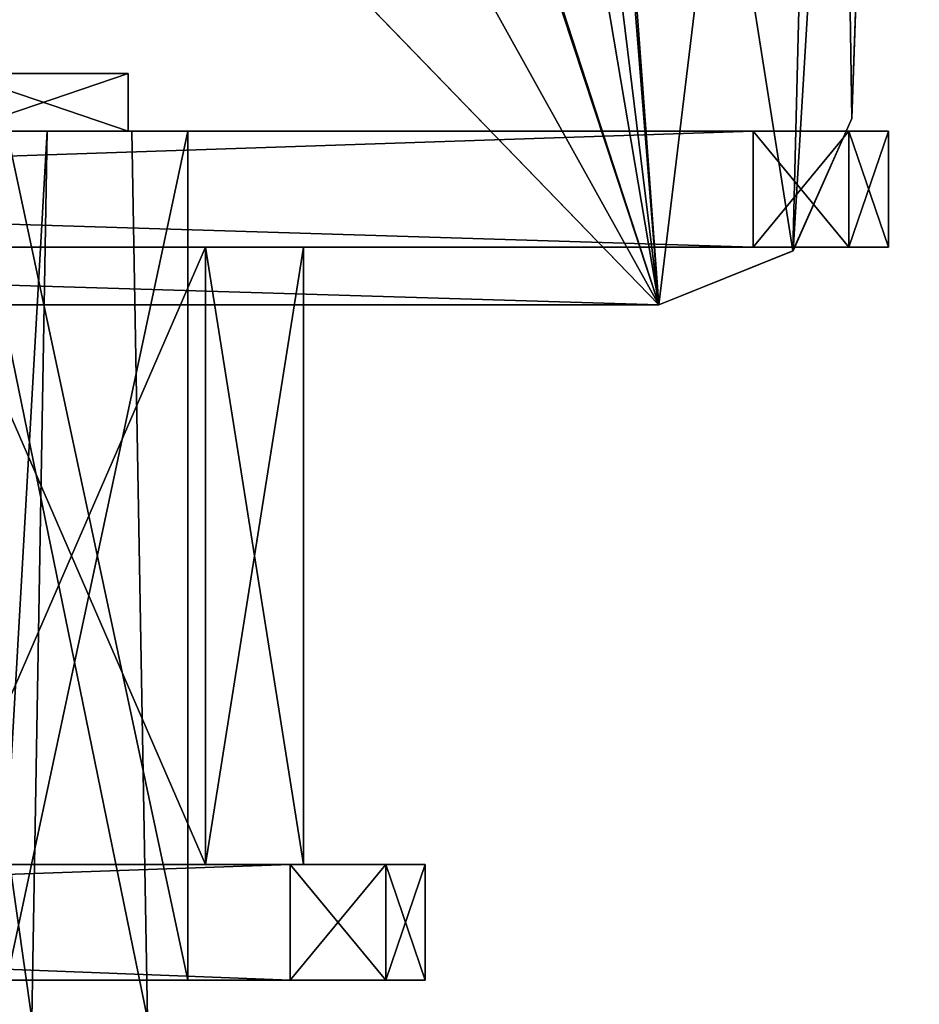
# Model space of a CAD drawing. Header units: millimetres. Extents: x -294 to 294, y -42 to 464.
# Tile 210 of 223: x 245 to 268, y 374 to 400. Entities that reach past the tile are written whole.
import ezdxf

# ---------------------------------------------------------------- set-up
doc = ezdxf.new("R2010")
doc.units = ezdxf.units.MM
doc.header["$LTSCALE"] = 65.185185
for name, color, linetype in [('2190', 7, 'CONTINUOUS'), ('2230', 7, 'CONTINUOUS'), ('2290', 7, 'CONTINUOUS'), ('2291', 7, 'CONTINUOUS'), ('2292', 7, 'CONTINUOUS'), ('2923', 7, 'CONTINUOUS'), ('2931', 7, 'CONTINUOUS'), ('2932', 7, 'CONTINUOUS'), ('2935', 7, 'CONTINUOUS'), ('3076', 7, 'CONTINUOUS'), ('3077', 7, 'CONTINUOUS'), ('3078', 7, 'CONTINUOUS'), ('3310', 7, 'CONTINUOUS'), ('3311', 7, 'CONTINUOUS'), ('3312', 7, 'CONTINUOUS'), ('3313', 7, 'CONTINUOUS'), ('3314', 7, 'CONTINUOUS'), ('3315', 7, 'CONTINUOUS'), ('3316', 7, 'CONTINUOUS'), ('3317', 7, 'CONTINUOUS'), ('3318', 7, 'CONTINUOUS'), ('3319', 7, 'CONTINUOUS'), ('3320', 7, 'CONTINUOUS'), ('3321', 7, 'CONTINUOUS'), ('3324', 7, 'CONTINUOUS'), ('3325', 7, 'CONTINUOUS'), ('3328', 7, 'CONTINUOUS'), ('3329', 7, 'CONTINUOUS'), ('3332', 7, 'CONTINUOUS'), ('3333', 7, 'CONTINUOUS'), ('3336', 7, 'CONTINUOUS'), ('3337', 7, 'CONTINUOUS'), ('3338', 7, 'CONTINUOUS'), ('3364', 7, 'CONTINUOUS'), ('3367', 7, 'CONTINUOUS')]:
    doc.layers.add(name, color=color, linetype=linetype)

msp = doc.modelspace()

# ---------------------------------------------------------------- linework, layer by layer
at = {"layer": '2190', "linetype": 'Continuous'}
for points in [[(258.3, 433.1, -360.123), (261.554, 392.5, -361.541), (258.3, 436.5, -360.005), (258.3, 433.1, -360.123)], [(258.3, 436.5, -360.005), (261.554, 392.5, -361.541), (265.027, 393.903, -361.492), (258.3, 436.5, -360.005)], [(266, 433.1, -360.123), (258.3, 436.5, -360.005), (265.027, 393.903, -361.492), (266, 433.1, -360.123)], [(254.053, 415.238, -360.747), (261.554, 392.5, -361.541), (254.677, 433.1, -360.123), (254.053, 415.238, -360.747)], [(254.677, 433.1, -360.123), (261.554, 392.5, -361.541), (258.3, 433.1, -360.123), (254.677, 433.1, -360.123)], [(266.551, 397.326, -361.373), (266, 433.1, -360.123), (265.027, 393.903, -361.492), (266.551, 397.326, -361.373)], [(267.8, 433.1, -360.123), (266, 433.1, -360.123), (266.551, 397.326, -361.373), (267.8, 433.1, -360.123)], [(251.769, 410.107, -360.926), (261.554, 392.5, -361.541), (254.053, 415.238, -360.747), (251.769, 410.107, -360.926)], [(246.557, 408, -361), (261.554, 392.5, -361.541), (251.769, 410.107, -360.926), (246.557, 408, -361)], [(261.554, 392.5, -361.541), (-246.557, 408, -361), (-261.554, 392.5, -361.541), (261.554, 392.5, -361.541)], [(246.557, 408, -361), (-246.557, 408, -361), (261.554, 392.5, -361.541), (246.557, 408, -361)]]:
    msp.add_3dface(points, dxfattribs=at)
at = {"layer": '2230', "linetype": 'Continuous'}
for points in [[(253.151, 461, -361.649), (261.554, 392.5, -364.041), (251.806, 422.5, -362.994), (253.151, 461, -361.649)], [(268.3, 448.179, -362.097), (261.554, 392.5, -364.041), (253.151, 461, -361.649), (268.3, 448.179, -362.097)], [(265.028, 393.904, -363.992), (261.554, 392.5, -364.041), (268.3, 448.179, -362.097), (265.028, 393.904, -363.992)], [(266.551, 397.326, -363.873), (265.028, 393.904, -363.992), (268.3, 448.179, -362.097), (266.551, 397.326, -363.873)], [(267.8, 433.1, -362.623), (266.551, 397.326, -363.873), (268.3, 448.179, -362.097), (267.8, 433.1, -362.623)], [(-261.554, 392.5, -364.041), (75, 414, -363.29), (251.806, 422.5, -362.994), (-261.554, 392.5, -364.041)], [(261.554, 392.5, -364.041), (-261.554, 392.5, -364.041), (251.806, 422.5, -362.994), (261.554, 392.5, -364.041)]]:
    msp.add_3dface(points, dxfattribs=at)
at = {"layer": '2290', "linetype": 'Continuous'}
for points in [[(267.8, 433.1, -360.123), (266.551, 397.326, -361.373), (267.8, 433.1, -362.623), (267.8, 433.1, -360.123)], [(266.551, 397.326, -361.373), (266.551, 397.326, -363.873), (267.8, 433.1, -362.623), (266.551, 397.326, -361.373)]]:
    msp.add_3dface(points, dxfattribs=at)
at = {"layer": '2291', "linetype": 'Continuous'}
for points in [[(266.551, 397.326, -361.373), (265.027, 393.903, -361.492), (266.551, 397.326, -363.873), (266.551, 397.326, -361.373)], [(265.027, 393.903, -361.492), (265.028, 393.904, -363.992), (266.551, 397.326, -363.873), (265.027, 393.903, -361.492)], [(265.027, 393.903, -361.492), (261.554, 392.5, -361.541), (265.028, 393.904, -363.992), (265.027, 393.903, -361.492)], [(261.554, 392.5, -361.541), (261.554, 392.5, -364.041), (265.028, 393.904, -363.992), (261.554, 392.5, -361.541)]]:
    msp.add_3dface(points, dxfattribs=at)
at = {"layer": '2292', "linetype": 'Continuous'}
for points in [[(261.554, 392.5, -361.541), (-261.554, 392.5, -361.541), (261.554, 392.5, -364.041), (261.554, 392.5, -361.541)], [(-261.554, 392.5, -361.541), (-261.554, 392.5, -364.041), (261.554, 392.5, -364.041), (-261.554, 392.5, -361.541)]]:
    msp.add_3dface(points, dxfattribs=at)
at = {"layer": '2923', "linetype": 'Continuous'}
for points in [[(245.705, 397, -319.683), (243.593, 397, -330.093), (242.035, 397, -328.546), (245.705, 397, -319.683)], [(243.593, 397, -16.907), (247.902, 397, -27.317), (242.046, 397, -18.465), (243.593, 397, -16.907)], [(242.046, 397, -18.465), (247.902, 397, -27.317), (245.705, 397, -27.317), (242.046, 397, -18.465)], [(247.902, 397, -319.683), (243.593, 397, -330.093), (245.705, 397, -319.683), (247.902, 397, -319.683)], [(247.902, 397, -27.317), (247.902, 397, -319.683), (245.705, 397, -27.317), (247.902, 397, -27.317)], [(245.705, 397, -27.317), (247.902, 397, -319.683), (245.705, 397, -319.683), (245.705, 397, -27.317)]]:
    msp.add_3dface(points, dxfattribs=at)
at = {"layer": '2931', "linetype": 'Continuous'}
for points in [[(245.705, 397, -319.683), (242.035, 397, -328.546), (245.304, 374, -319.683), (245.705, 397, -319.683)], [(242.035, 397, -328.546), (244.383, 374, -324.323), (245.304, 374, -319.683), (242.035, 397, -328.546)]]:
    msp.add_3dface(points, dxfattribs=at)
at = {"layer": '2932', "linetype": 'Continuous'}
for points in [[(245.705, 397, -27.317), (245.705, 397, -319.683), (245.304, 374, -27.317), (245.705, 397, -27.317)], [(245.705, 397, -319.683), (245.304, 374, -319.683), (245.304, 374, -27.317), (245.705, 397, -319.683)]]:
    msp.add_3dface(points, dxfattribs=at)
at = {"layer": '2935', "linetype": 'Continuous'}
for points in [[(242.046, 397, -18.465), (245.705, 397, -27.317), (244.381, 374, -22.673), (242.046, 397, -18.465)], [(245.705, 397, -27.317), (245.304, 374, -27.317), (244.381, 374, -22.673), (245.705, 397, -27.317)]]:
    msp.add_3dface(points, dxfattribs=at)
at = {"layer": '3076', "linetype": 'Continuous'}
for points in [[(243.593, 397, -330.093), (247.902, 397, -319.683), (248.304, 374, -319.683), (243.593, 397, -330.093)], [(243.593, 397, -330.093), (248.304, 374, -319.683), (243.876, 374, -330.379), (243.593, 397, -330.093)]]:
    msp.add_3dface(points, dxfattribs=at)
at = {"layer": '3077', "linetype": 'Continuous'}
for points in [[(247.902, 397, -319.683), (247.902, 397, -27.317), (248.304, 374, -319.683), (247.902, 397, -319.683)], [(247.902, 397, -27.317), (248.304, 374, -27.317), (248.304, 374, -319.683), (247.902, 397, -27.317)]]:
    msp.add_3dface(points, dxfattribs=at)
at = {"layer": '3078', "linetype": 'Continuous'}
for points in [[(247.902, 397, -27.317), (243.593, 397, -16.907), (248.304, 374, -27.317), (247.902, 397, -27.317)], [(243.593, 397, -16.907), (243.879, 374, -16.624), (248.304, 374, -27.317), (243.593, 397, -16.907)]]:
    msp.add_3dface(points, dxfattribs=at)
at = {"layer": '3310', "linetype": 'Continuous'}
for points in [[(166.75, 397, -342), (264, 397, -342), (174.3, 394, -342), (166.75, 397, -342)], [(174.3, 394, -342), (264, 397, -342), (264, 394, -342), (174.3, 394, -342)], [(252, 375, -342), (166.75, 375, -342), (252, 378, -342), (252, 375, -342)], [(252, 378, -342), (166.75, 375, -342), (174.3, 378, -342), (252, 378, -342)]]:
    msp.add_3dface(points, dxfattribs=at)
at = {"layer": '3311', "linetype": 'Continuous'}
for points in [[(264, 394, -342), (264, 397, -342), (266.475, 397, -340.975), (264, 394, -342)], [(264, 394, -342), (266.475, 397, -340.975), (266.475, 394, -340.975), (264, 394, -342)], [(267.5, 397, -338.5), (267.5, 394, -338.5), (266.475, 394, -340.975), (267.5, 397, -338.5)], [(266.475, 397, -340.975), (267.5, 397, -338.5), (266.475, 394, -340.975), (266.475, 397, -340.975)]]:
    msp.add_3dface(points, dxfattribs=at)
at = {"layer": '3312', "linetype": 'Continuous'}
for points in [[(174.3, 394, -342), (264, 394, -342), (266.475, 394, -340.975), (174.3, 394, -342)], [(174.3, 394, -342), (266.475, 394, -340.975), (233.35, 394, -338.85), (174.3, 394, -342)], [(174.3, 394, -8.15), (233.35, 394, -8.15), (266.475, 394, -6.025), (174.3, 394, -8.15)], [(174.3, 394, -5), (174.3, 394, -8.15), (264, 394, -5), (174.3, 394, -5)], [(264, 394, -5), (174.3, 394, -8.15), (266.475, 394, -6.025), (264, 394, -5)], [(266.475, 394, -340.975), (267.5, 394, -338.5), (233.35, 394, -338.85), (266.475, 394, -340.975)], [(233.35, 394, -338.85), (267.5, 394, -338.5), (242.853, 394, -336.303), (233.35, 394, -338.85)], [(233.35, 394, -8.15), (242.848, 394, -10.694), (267.5, 394, -8.5), (233.35, 394, -8.15)], [(266.475, 394, -6.025), (233.35, 394, -8.15), (267.5, 394, -8.5), (266.475, 394, -6.025)], [(242.848, 394, -10.694), (249.803, 394, -17.647), (267.5, 394, -8.5), (242.848, 394, -10.694)], [(242.853, 394, -336.303), (267.5, 394, -338.5), (249.806, 394, -329.348), (242.853, 394, -336.303)], [(249.803, 394, -17.647), (252.35, 394, -27.15), (267.5, 394, -8.5), (249.803, 394, -17.647)], [(267.5, 394, -338.5), (252.35, 394, -319.85), (249.806, 394, -329.348), (267.5, 394, -338.5)], [(252.35, 394, -319.85), (267.5, 394, -338.5), (267.5, 394, -8.5), (252.35, 394, -319.85)], [(252.35, 394, -27.15), (252.35, 394, -319.85), (267.5, 394, -8.5), (252.35, 394, -27.15)]]:
    msp.add_3dface(points, dxfattribs=at)
at = {"layer": '3313', "linetype": 'Continuous'}
for points in [[(252.35, 394, -319.85), (252.35, 394, -27.15), (252.35, 378, -319.85), (252.35, 394, -319.85)], [(252.35, 378, -319.85), (252.35, 394, -27.15), (252.35, 378, -27.15), (252.35, 378, -319.85)]]:
    msp.add_3dface(points, dxfattribs=at)
at = {"layer": '3314', "linetype": 'Continuous'}
for points in [[(252, 378, -342), (174.3, 378, -342), (174.3, 378, -338.85), (252, 378, -342)], [(252, 378, -342), (174.3, 378, -338.85), (254.475, 378, -340.975), (252, 378, -342)], [(252, 378, -5), (254.475, 378, -6.025), (174.3, 378, -5), (252, 378, -5)], [(174.3, 378, -5), (254.475, 378, -6.025), (233.35, 378, -8.15), (174.3, 378, -5)], [(174.3, 378, -338.85), (233.35, 378, -338.85), (254.475, 378, -340.975), (174.3, 378, -338.85)], [(242.848, 378, -336.306), (255.5, 378, -338.5), (233.35, 378, -338.85), (242.848, 378, -336.306)], [(233.35, 378, -338.85), (255.5, 378, -338.5), (254.475, 378, -340.975), (233.35, 378, -338.85)], [(254.475, 378, -6.025), (255.5, 378, -8.5), (233.35, 378, -8.15), (254.475, 378, -6.025)], [(233.35, 378, -8.15), (255.5, 378, -8.5), (242.853, 378, -10.697), (233.35, 378, -8.15)], [(249.803, 378, -329.353), (255.5, 378, -338.5), (242.848, 378, -336.306), (249.803, 378, -329.353)], [(242.853, 378, -10.697), (255.5, 378, -8.5), (249.806, 378, -17.652), (242.853, 378, -10.697)], [(252.35, 378, -319.85), (255.5, 378, -338.5), (249.803, 378, -329.353), (252.35, 378, -319.85)], [(255.5, 378, -8.5), (252.35, 378, -27.15), (249.806, 378, -17.652), (255.5, 378, -8.5)], [(252.35, 378, -319.85), (252.35, 378, -27.15), (255.5, 378, -338.5), (252.35, 378, -319.85)], [(255.5, 378, -338.5), (252.35, 378, -27.15), (255.5, 378, -8.5), (255.5, 378, -338.5)]]:
    msp.add_3dface(points, dxfattribs=at)
at = {"layer": '3315', "linetype": 'Continuous'}
for points in [[(255.5, 378, -338.5), (255.5, 378, -8.5), (255.5, 375, -338.5), (255.5, 378, -338.5)], [(255.5, 378, -8.5), (255.5, 375, -8.5), (255.5, 375, -338.5), (255.5, 378, -8.5)]]:
    msp.add_3dface(points, dxfattribs=at)
at = {"layer": '3316', "linetype": 'Continuous'}
for points in [[(166.75, 375, -342), (252, 375, -342), (254.475, 375, -340.975), (166.75, 375, -342)], [(255.5, 375, -338.5), (166.75, 375, -342), (254.475, 375, -340.975), (255.5, 375, -338.5)], [(166.75, 375, -342), (255.5, 375, -338.5), (233.35, 375, -335.85), (166.75, 375, -342)], [(233.35, 375, -11.15), (255.5, 375, -8.5), (166.75, 375, -11.15), (233.35, 375, -11.15)], [(166.75, 375, -11.15), (255.5, 375, -8.5), (254.475, 375, -6.025), (166.75, 375, -11.15)], [(166.75, 375, -5), (166.75, 375, -11.15), (252, 375, -5), (166.75, 375, -5)], [(252, 375, -5), (166.75, 375, -11.15), (254.475, 375, -6.025), (252, 375, -5)], [(244.662, 375, -15.834), (255.5, 375, -8.5), (233.35, 375, -11.15), (244.662, 375, -15.834)], [(233.35, 375, -335.85), (255.5, 375, -338.5), (244.666, 375, -331.162), (233.35, 375, -335.85)], [(249.35, 375, -27.15), (255.5, 375, -8.5), (244.662, 375, -15.834), (249.35, 375, -27.15)], [(255.5, 375, -338.5), (249.35, 375, -319.85), (244.666, 375, -331.162), (255.5, 375, -338.5)], [(255.5, 375, -338.5), (255.5, 375, -8.5), (249.35, 375, -319.85), (255.5, 375, -338.5)], [(249.35, 375, -319.85), (255.5, 375, -8.5), (249.35, 375, -27.15), (249.35, 375, -319.85)]]:
    msp.add_3dface(points, dxfattribs=at)
at = {"layer": '3317', "linetype": 'Continuous'}
for points in [[(249.35, 375, -319.85), (249.35, 375, -27.15), (249.35, 397, -319.85), (249.35, 375, -319.85)], [(249.35, 375, -27.15), (249.35, 397, -27.15), (249.35, 397, -319.85), (249.35, 375, -27.15)]]:
    msp.add_3dface(points, dxfattribs=at)
at = {"layer": '3318', "linetype": 'Continuous'}
for points in [[(264, 397, -342), (166.75, 397, -342), (166.75, 397, -335.85), (264, 397, -342)], [(266.475, 397, -340.975), (264, 397, -342), (166.75, 397, -335.85), (266.475, 397, -340.975)], [(267.5, 397, -338.5), (266.475, 397, -340.975), (166.75, 397, -335.85), (267.5, 397, -338.5)], [(233.35, 397, -335.85), (267.5, 397, -338.5), (166.75, 397, -335.85), (233.35, 397, -335.85)], [(266.475, 397, -6.025), (267.5, 397, -8.5), (166.75, 397, -5), (266.475, 397, -6.025)], [(166.75, 397, -5), (267.5, 397, -8.5), (233.35, 397, -11.15), (166.75, 397, -5)], [(264, 397, -5), (266.475, 397, -6.025), (166.75, 397, -5), (264, 397, -5)], [(244.662, 397, -331.166), (267.5, 397, -338.5), (233.35, 397, -335.85), (244.662, 397, -331.166)], [(233.35, 397, -11.15), (267.5, 397, -8.5), (244.666, 397, -15.838), (233.35, 397, -11.15)], [(249.35, 397, -319.85), (267.5, 397, -338.5), (244.662, 397, -331.166), (249.35, 397, -319.85)], [(267.5, 397, -8.5), (249.35, 397, -27.15), (244.666, 397, -15.838), (267.5, 397, -8.5)], [(249.35, 397, -27.15), (267.5, 397, -338.5), (249.35, 397, -319.85), (249.35, 397, -27.15)], [(267.5, 397, -338.5), (249.35, 397, -27.15), (267.5, 397, -8.5), (267.5, 397, -338.5)]]:
    msp.add_3dface(points, dxfattribs=at)
at = {"layer": '3319', "linetype": 'Continuous'}
for points in [[(267.5, 394, -338.5), (267.5, 397, -338.5), (267.5, 397, -8.5), (267.5, 394, -338.5)], [(267.5, 394, -8.5), (267.5, 394, -338.5), (267.5, 397, -8.5), (267.5, 394, -8.5)]]:
    msp.add_3dface(points, dxfattribs=at)
at = {"layer": '3320', "linetype": 'Continuous'}
for points in [[(264, 394, -5), (266.475, 394, -6.025), (264, 397, -5), (264, 394, -5)], [(266.475, 394, -6.025), (266.475, 397, -6.025), (264, 397, -5), (266.475, 394, -6.025)], [(266.475, 394, -6.025), (267.5, 394, -8.5), (266.475, 397, -6.025), (266.475, 394, -6.025)], [(267.5, 394, -8.5), (267.5, 397, -8.5), (266.475, 397, -6.025), (267.5, 394, -8.5)]]:
    msp.add_3dface(points, dxfattribs=at)
at = {"layer": '3321', "linetype": 'Continuous'}
for points in [[(174.3, 394, -5), (264, 394, -5), (166.75, 397, -5), (174.3, 394, -5)], [(264, 394, -5), (264, 397, -5), (166.75, 397, -5), (264, 394, -5)], [(174.3, 378, -5), (166.75, 375, -5), (252, 375, -5), (174.3, 378, -5)], [(252, 378, -5), (174.3, 378, -5), (252, 375, -5), (252, 378, -5)]]:
    msp.add_3dface(points, dxfattribs=at)
at = {"layer": '3324', "linetype": 'Continuous'}
for points in [[(249.803, 394, -17.647), (242.848, 394, -10.694), (242.853, 378, -10.697), (249.803, 394, -17.647)], [(249.803, 394, -17.647), (242.853, 378, -10.697), (249.806, 378, -17.652), (249.803, 394, -17.647)], [(252.35, 394, -27.15), (249.803, 394, -17.647), (252.35, 378, -27.15), (252.35, 394, -27.15)], [(252.35, 378, -27.15), (249.803, 394, -17.647), (249.806, 378, -17.652), (252.35, 378, -27.15)]]:
    msp.add_3dface(points, dxfattribs=at)
at = {"layer": '3325', "linetype": 'Continuous'}
for points in [[(254.475, 378, -6.025), (252, 378, -5), (254.475, 375, -6.025), (254.475, 378, -6.025)], [(252, 378, -5), (252, 375, -5), (254.475, 375, -6.025), (252, 378, -5)], [(255.5, 378, -8.5), (254.475, 378, -6.025), (255.5, 375, -8.5), (255.5, 378, -8.5)], [(255.5, 375, -8.5), (254.475, 378, -6.025), (254.475, 375, -6.025), (255.5, 375, -8.5)]]:
    msp.add_3dface(points, dxfattribs=at)
at = {"layer": '3328', "linetype": 'Continuous'}
for points in [[(249.35, 375, -27.15), (244.662, 375, -15.834), (249.35, 397, -27.15), (249.35, 375, -27.15)], [(249.35, 397, -27.15), (244.662, 375, -15.834), (244.666, 397, -15.838), (249.35, 397, -27.15)]]:
    msp.add_3dface(points, dxfattribs=at)
at = {"layer": '3329', "linetype": 'Continuous'}
for points in [[(244.666, 375, -331.162), (249.35, 375, -319.85), (244.662, 397, -331.166), (244.666, 375, -331.162)], [(249.35, 375, -319.85), (249.35, 397, -319.85), (244.662, 397, -331.166), (249.35, 375, -319.85)]]:
    msp.add_3dface(points, dxfattribs=at)
at = {"layer": '3332', "linetype": 'Continuous'}
for points in [[(252, 375, -342), (252, 378, -342), (254.475, 378, -340.975), (252, 375, -342)], [(252, 375, -342), (254.475, 378, -340.975), (254.475, 375, -340.975), (252, 375, -342)], [(254.475, 378, -340.975), (255.5, 378, -338.5), (254.475, 375, -340.975), (254.475, 378, -340.975)], [(255.5, 378, -338.5), (255.5, 375, -338.5), (254.475, 375, -340.975), (255.5, 378, -338.5)]]:
    msp.add_3dface(points, dxfattribs=at)
at = {"layer": '3333', "linetype": 'Continuous'}
for points in [[(242.853, 394, -336.303), (249.803, 378, -329.353), (242.848, 378, -336.306), (242.853, 394, -336.303)], [(242.853, 394, -336.303), (249.806, 394, -329.348), (249.803, 378, -329.353), (242.853, 394, -336.303)], [(249.806, 394, -329.348), (252.35, 394, -319.85), (249.803, 378, -329.353), (249.806, 394, -329.348)], [(252.35, 394, -319.85), (252.35, 378, -319.85), (249.803, 378, -329.353), (252.35, 394, -319.85)]]:
    msp.add_3dface(points, dxfattribs=at)
at = {"layer": '3336', "linetype": 'Continuous'}
for points in [[(243.405, 398.5, -17.092), (247.8, 398.5, -27.7), (239.874, 398.5, -20.632), (243.405, 398.5, -17.092)], [(239.874, 398.5, -20.632), (247.8, 398.5, -27.7), (242.8, 398.5, -27.7), (239.874, 398.5, -20.632)], [(247.8, 398.5, -27.7), (247.8, 398.5, -319.3), (242.8, 398.5, -27.7), (247.8, 398.5, -27.7)], [(247.8, 398.5, -319.3), (243.408, 398.5, -329.905), (242.8, 398.5, -319.3), (247.8, 398.5, -319.3)], [(242.8, 398.5, -27.7), (247.8, 398.5, -319.3), (242.8, 398.5, -319.3), (242.8, 398.5, -27.7)]]:
    msp.add_3dface(points, dxfattribs=at)
at = {"layer": '3337', "linetype": 'Continuous'}
for points in [[(247.8, 398.5, -319.3), (247.8, 398.5, -27.7), (247.8, 397, -319.3), (247.8, 398.5, -319.3)], [(247.8, 397, -319.3), (247.8, 398.5, -27.7), (247.8, 397, -27.7), (247.8, 397, -319.3)]]:
    msp.add_3dface(points, dxfattribs=at)
at = {"layer": '3338', "linetype": 'Continuous'}
for points in [[(243.405, 397, -329.908), (247.8, 397, -319.3), (241.29, 397, -327.78), (243.405, 397, -329.908)], [(241.29, 397, -327.78), (247.8, 397, -319.3), (244.8, 397, -319.3), (241.29, 397, -327.78)], [(247.8, 397, -27.7), (243.408, 397, -17.095), (244.8, 397, -27.7), (247.8, 397, -27.7)], [(247.8, 397, -319.3), (247.8, 397, -27.7), (244.8, 397, -319.3), (247.8, 397, -319.3)], [(247.8, 397, -27.7), (244.8, 397, -27.7), (244.8, 397, -319.3), (247.8, 397, -27.7)]]:
    msp.add_3dface(points, dxfattribs=at)
at = {"layer": '3364', "linetype": 'Continuous'}
for points in [[(247.8, 398.5, -27.7), (243.405, 398.5, -17.092), (247.8, 397, -27.7), (247.8, 398.5, -27.7)], [(247.8, 397, -27.7), (243.405, 398.5, -17.092), (243.408, 397, -17.095), (247.8, 397, -27.7)]]:
    msp.add_3dface(points, dxfattribs=at)
at = {"layer": '3367', "linetype": 'Continuous'}
for points in [[(243.408, 398.5, -329.905), (247.8, 398.5, -319.3), (243.405, 397, -329.908), (243.408, 398.5, -329.905)], [(247.8, 398.5, -319.3), (247.8, 397, -319.3), (243.405, 397, -329.908), (247.8, 398.5, -319.3)]]:
    msp.add_3dface(points, dxfattribs=at)

doc.saveas('drawing.dxf')
